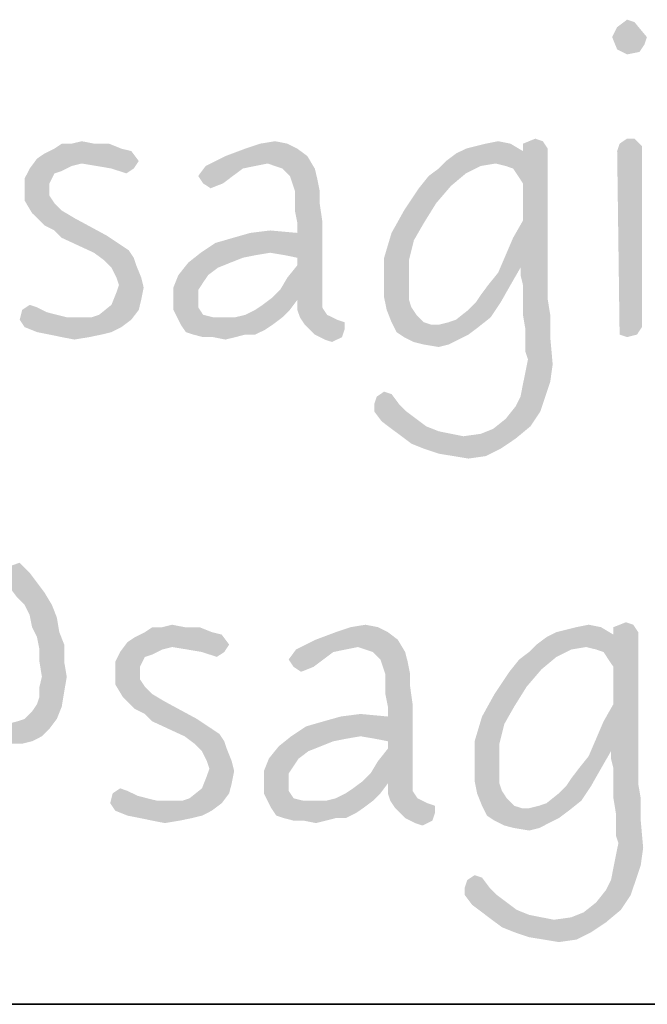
# Model space of a CAD drawing. Header units: inches. Extents: x -1.2 to 81.2, y -1.2 to 52.9.
# Tile 15 of 39: x 76.164 to 76.805, y 0 to 1.006. Entities that reach past the tile are written whole.
import ezdxf

# ---------------------------------------------------------------- set-up
doc = ezdxf.new("R2010")
doc.units = ezdxf.units.IN
doc.header["$LTSCALE"] = 4.4
doc.header["$MEASUREMENT"] = 0
doc.layers.get('0').update_dxf_attribs({"linetype": 'CONTINUOUS'})

msp = doc.modelspace()

# ---------------------------------------------------------------- linework, layer by layer
at = {"color": 7, "linetype": 'CONTINUOUS'}
msp.add_line((0, 0), (80, 0), dxfattribs=at)
at = {"color": 2, "linetype": 'CONTINUOUS'}
msp.add_line((80, 0), (66.4706, 0), dxfattribs=at)
for points in [[(76.792, 1.0037), (76.7743, 0.9986), (76.7844, 1.0062)], [(76.7692, 0.9884), (76.7743, 0.9986), (76.792, 1.0037)], [(76.7692, 0.9884), (76.792, 1.0037), (76.8047, 0.9884)], [(76.8047, 0.9884), (76.7743, 0.9758), (76.7692, 0.9884)], [(76.8047, 0.9884), (76.8022, 0.9808), (76.7743, 0.9758)], [(76.7743, 0.9758), (76.8022, 0.9808), (76.7971, 0.9732)], [(76.7971, 0.9732), (76.7844, 0.9707), (76.7743, 0.9758)], [(76.2396, 0.8795), (76.2549, 0.8795), (76.1991, 0.8744)], [(76.2168, 0.8795), (76.2396, 0.8795), (76.1991, 0.8744)], [(76.2168, 0.8795), (76.1991, 0.8744), (76.2067, 0.8795)], [(76.1991, 0.8744), (76.2549, 0.8795), (76.2675, 0.8744)], [(76.2168, 0.8795), (76.227, 0.882), (76.2396, 0.8795)], [(76.4373, 0.8795), (76.3942, 0.8744), (76.4094, 0.8795)], [(76.3942, 0.8744), (76.4373, 0.8795), (76.4474, 0.8744)], [(76.4094, 0.8795), (76.4246, 0.882), (76.4373, 0.8795)], [(76.6197, 0.8744), (76.6299, 0.877), (76.6653, 0.8795)], [(76.6197, 0.8744), (76.6653, 0.8795), (76.678, 0.8719)], [(76.6653, 0.8795), (76.6299, 0.877), (76.64, 0.8795)], [(76.64, 0.8795), (76.6527, 0.882), (76.6653, 0.8795)], [(76.6983, 0.882), (76.678, 0.8795), (76.6907, 0.8846)], [(76.678, 0.8795), (76.6983, 0.882), (76.7034, 0.8744)], [(76.7034, 0.8744), (76.678, 0.8719), (76.678, 0.8795)], [(76.7996, 0.877), (76.7743, 0.8719), (76.7768, 0.8795)], [(76.7743, 0.8719), (76.7996, 0.877), (76.7996, 0.692)], [(76.792, 0.8846), (76.7768, 0.8795), (76.7844, 0.8846)], [(76.7768, 0.8795), (76.792, 0.8846), (76.7996, 0.877)], [(76.1814, 0.8643), (76.189, 0.8694), (76.2777, 0.8719)], [(76.1814, 0.8643), (76.2777, 0.8719), (76.2853, 0.8618)], [(76.2675, 0.8744), (76.2777, 0.8719), (76.189, 0.8694)], [(76.2675, 0.8744), (76.189, 0.8694), (76.1991, 0.8744)], [(76.4576, 0.8668), (76.417, 0.8592), (76.3537, 0.8567)], [(76.4576, 0.8668), (76.3537, 0.8567), (76.3739, 0.8668)], [(76.4474, 0.8744), (76.3739, 0.8668), (76.3942, 0.8744)], [(76.3739, 0.8668), (76.4474, 0.8744), (76.4576, 0.8668)], [(76.4322, 0.8541), (76.417, 0.8592), (76.4576, 0.8668)], [(76.4322, 0.8541), (76.4576, 0.8668), (76.4652, 0.8541)], [(76.5995, 0.8618), (76.678, 0.8719), (76.7034, 0.8744)], [(76.6501, 0.8592), (76.5995, 0.8618), (76.7034, 0.8744)], [(76.5995, 0.8618), (76.6096, 0.8694), (76.678, 0.8719)], [(76.678, 0.8719), (76.6096, 0.8694), (76.6197, 0.8744)], [(76.6603, 0.8567), (76.6501, 0.8592), (76.7034, 0.8744)], [(76.6679, 0.8541), (76.6603, 0.8567), (76.7034, 0.8744)], [(76.673, 0.8465), (76.6679, 0.8541), (76.7034, 0.8744)], [(76.678, 0.8389), (76.673, 0.8465), (76.7034, 0.8744)], [(76.678, 0.8009), (76.678, 0.8389), (76.7034, 0.8744)], [(76.678, 0.8009), (76.7034, 0.8744), (76.7034, 0.7705)], [(76.7996, 0.692), (76.7768, 0.6844), (76.7743, 0.8719)], [(76.227, 0.8592), (76.1738, 0.8541), (76.1814, 0.8643)], [(76.227, 0.8592), (76.2168, 0.8567), (76.1738, 0.8541)], [(76.1738, 0.8541), (76.2168, 0.8567), (76.2067, 0.8516)], [(76.1814, 0.8643), (76.2853, 0.8618), (76.227, 0.8592)], [(76.2422, 0.8567), (76.227, 0.8592), (76.2853, 0.8618)], [(76.2574, 0.8541), (76.2422, 0.8567), (76.2853, 0.8618)], [(76.2574, 0.8541), (76.2853, 0.8618), (76.2802, 0.8541)], [(76.4044, 0.8567), (76.3917, 0.8541), (76.3461, 0.8465)], [(76.4044, 0.8567), (76.3461, 0.8465), (76.3537, 0.8567)], [(76.3537, 0.8567), (76.417, 0.8592), (76.4044, 0.8567)], [(76.6501, 0.8592), (76.5919, 0.8541), (76.5995, 0.8618)], [(76.6501, 0.8592), (76.6349, 0.8567), (76.5919, 0.8541)], [(76.5919, 0.8541), (76.6349, 0.8567), (76.6197, 0.8491)], [(76.2067, 0.8516), (76.1687, 0.844), (76.1738, 0.8541)], [(76.2067, 0.8516), (76.1991, 0.8491), (76.1687, 0.844)], [(76.1687, 0.844), (76.1991, 0.8491), (76.194, 0.8389)], [(76.2802, 0.8541), (76.265, 0.8516), (76.2574, 0.8541)], [(76.265, 0.8516), (76.2802, 0.8541), (76.2726, 0.8491)], [(76.3461, 0.8465), (76.3917, 0.8541), (76.3815, 0.8465)], [(76.3815, 0.8465), (76.3511, 0.8389), (76.3461, 0.8465)], [(76.3511, 0.8389), (76.3815, 0.8465), (76.3714, 0.8389)], [(76.4652, 0.8541), (76.4398, 0.8465), (76.4322, 0.8541)], [(76.4398, 0.8465), (76.4652, 0.8541), (76.4677, 0.844)], [(76.4677, 0.844), (76.4424, 0.8389), (76.4398, 0.8465)], [(76.6045, 0.8364), (76.5716, 0.8339), (76.5817, 0.8465)], [(76.6197, 0.8491), (76.5817, 0.8465), (76.5919, 0.8541)], [(76.5817, 0.8465), (76.6197, 0.8491), (76.6045, 0.8364)], [(76.194, 0.8389), (76.1687, 0.8339), (76.1687, 0.844)], [(76.1687, 0.8339), (76.194, 0.8389), (76.194, 0.8263)], [(76.3714, 0.8389), (76.3587, 0.8339), (76.3511, 0.8389)], [(76.4449, 0.8313), (76.4424, 0.8389), (76.4677, 0.844)], [(76.4449, 0.8313), (76.4677, 0.844), (76.4702, 0.8313)], [(76.5716, 0.8339), (76.6045, 0.8364), (76.5893, 0.8187)], [(76.194, 0.8263), (76.1687, 0.8212), (76.1687, 0.8339)], [(76.1687, 0.8212), (76.194, 0.8263), (76.1991, 0.8187)], [(76.4702, 0.8313), (76.4449, 0.8212), (76.4449, 0.8313)], [(76.4449, 0.8212), (76.4702, 0.8313), (76.4702, 0.8187)], [(76.5893, 0.8187), (76.5564, 0.8111), (76.5716, 0.8339)], [(76.1991, 0.8187), (76.1763, 0.8085), (76.1687, 0.8212)], [(76.1991, 0.8187), (76.2067, 0.8111), (76.1763, 0.8085)], [(76.4702, 0.8187), (76.4449, 0.8111), (76.4449, 0.8212)], [(76.4449, 0.8111), (76.4702, 0.8187), (76.4728, 0.8009)], [(76.5564, 0.8111), (76.5893, 0.8187), (76.5767, 0.7984)], [(76.1763, 0.8085), (76.2067, 0.8111), (76.2194, 0.8035)], [(76.2194, 0.8035), (76.189, 0.7959), (76.1763, 0.8085)], [(76.4728, 0.8009), (76.4474, 0.7984), (76.4449, 0.8111)], [(76.5767, 0.7984), (76.5437, 0.7883), (76.5564, 0.8111)], [(76.1991, 0.7908), (76.189, 0.7959), (76.2194, 0.8035)], [(76.1991, 0.7908), (76.2194, 0.8035), (76.2523, 0.7857)], [(76.4196, 0.768), (76.4474, 0.7883), (76.4728, 0.8009)], [(76.4348, 0.7655), (76.4196, 0.768), (76.4728, 0.8009)], [(76.4474, 0.7629), (76.4348, 0.7655), (76.4728, 0.8009)], [(76.4474, 0.7883), (76.4474, 0.7984), (76.4728, 0.8009)], [(76.4474, 0.7553), (76.4474, 0.7629), (76.4728, 0.8009)], [(76.4474, 0.7553), (76.4728, 0.8009), (76.4728, 0.7224)], [(76.5437, 0.7883), (76.5767, 0.7984), (76.5665, 0.7807)], [(76.7034, 0.7705), (76.6679, 0.7832), (76.678, 0.8009)], [(76.2523, 0.7857), (76.2067, 0.7832), (76.1991, 0.7908)], [(76.2067, 0.7832), (76.2523, 0.7857), (76.2599, 0.7807)], [(76.3486, 0.768), (76.3638, 0.7781), (76.4474, 0.7883)], [(76.4196, 0.768), (76.3486, 0.768), (76.4474, 0.7883)], [(76.3638, 0.7781), (76.3815, 0.7832), (76.4474, 0.7883)], [(76.4474, 0.7883), (76.3815, 0.7832), (76.3993, 0.7883)], [(76.3993, 0.7883), (76.4196, 0.7908), (76.4474, 0.7883)], [(76.5665, 0.7807), (76.5361, 0.7629), (76.5437, 0.7883)], [(76.2599, 0.7807), (76.2396, 0.768), (76.2067, 0.7832)], [(76.2599, 0.7807), (76.2675, 0.7756), (76.2396, 0.768)], [(76.2675, 0.7756), (76.2751, 0.7705), (76.2396, 0.768)], [(76.5361, 0.7629), (76.5665, 0.7807), (76.5615, 0.7604)], [(76.7034, 0.7705), (76.6603, 0.7655), (76.6679, 0.7832)], [(76.2396, 0.768), (76.2751, 0.7705), (76.2802, 0.7629)], [(76.2802, 0.7629), (76.2498, 0.7604), (76.2396, 0.768)], [(76.4196, 0.768), (76.4044, 0.7655), (76.3359, 0.7579)], [(76.4196, 0.768), (76.3359, 0.7579), (76.3486, 0.768)], [(76.4044, 0.7655), (76.3917, 0.7629), (76.3359, 0.7579)], [(76.6755, 0.7528), (76.6527, 0.7477), (76.6603, 0.7655)], [(76.6755, 0.7528), (76.6603, 0.7655), (76.7034, 0.7705)], [(76.6755, 0.7528), (76.7034, 0.7705), (76.7034, 0.7528)], [(76.2498, 0.7604), (76.2802, 0.7629), (76.2827, 0.7553)], [(76.2827, 0.7553), (76.2574, 0.7528), (76.2498, 0.7604)], [(76.2625, 0.7427), (76.2574, 0.7528), (76.2827, 0.7553)], [(76.2625, 0.7427), (76.2827, 0.7553), (76.2878, 0.7427)], [(76.379, 0.7579), (76.3663, 0.7528), (76.3258, 0.7452)], [(76.379, 0.7579), (76.3258, 0.7452), (76.3359, 0.7579)], [(76.3359, 0.7579), (76.3917, 0.7629), (76.379, 0.7579)], [(76.4297, 0.73), (76.4373, 0.7427), (76.4474, 0.7553)], [(76.4728, 0.7224), (76.4297, 0.73), (76.4474, 0.7553)], [(76.5615, 0.7604), (76.5361, 0.7376), (76.5361, 0.7629)], [(76.5615, 0.7604), (76.5615, 0.7401), (76.5361, 0.7376)], [(76.3562, 0.7452), (76.3511, 0.7376), (76.3207, 0.7325)], [(76.3562, 0.7452), (76.3207, 0.7325), (76.3258, 0.7452)], [(76.3258, 0.7452), (76.3663, 0.7528), (76.3562, 0.7452)], [(76.6425, 0.7351), (76.6527, 0.7477), (76.6755, 0.7528)], [(76.6425, 0.7351), (76.6755, 0.7528), (76.6653, 0.7351)], [(76.7034, 0.7528), (76.6755, 0.7452), (76.6755, 0.7528)], [(76.678, 0.7351), (76.6755, 0.7452), (76.7034, 0.7528)], [(76.678, 0.7351), (76.7034, 0.7528), (76.7034, 0.7351)], [(76.2878, 0.7427), (76.265, 0.7351), (76.2625, 0.7427)], [(76.2903, 0.7325), (76.2625, 0.7275), (76.265, 0.7351)], [(76.265, 0.7351), (76.2878, 0.7427), (76.2903, 0.7325)], [(76.3207, 0.7325), (76.3511, 0.7376), (76.3461, 0.73)], [(76.5361, 0.7376), (76.5615, 0.7401), (76.5615, 0.73)], [(76.5615, 0.73), (76.5361, 0.7224), (76.5361, 0.7376)], [(76.6299, 0.7173), (76.6349, 0.7249), (76.6653, 0.7351)], [(76.6299, 0.7173), (76.6653, 0.7351), (76.6552, 0.7173)], [(76.6653, 0.7351), (76.6349, 0.7249), (76.6425, 0.7351)], [(76.7034, 0.7351), (76.678, 0.7224), (76.678, 0.7351)], [(76.678, 0.7224), (76.7034, 0.7351), (76.7034, 0.7199)], [(76.2878, 0.7199), (76.2574, 0.7148), (76.2625, 0.7275)], [(76.2625, 0.7275), (76.2903, 0.7325), (76.2878, 0.7199)], [(76.3461, 0.73), (76.3207, 0.7173), (76.3207, 0.7325)], [(76.3461, 0.73), (76.3461, 0.7199), (76.3207, 0.7173)], [(76.4728, 0.7224), (76.4221, 0.7224), (76.4297, 0.73)], [(76.5361, 0.7224), (76.5615, 0.73), (76.5615, 0.7199)], [(76.1814, 0.7122), (76.1662, 0.7097), (76.1738, 0.7148)], [(76.2853, 0.7097), (76.2447, 0.7046), (76.2574, 0.7148)], [(76.2574, 0.7148), (76.2878, 0.7199), (76.2853, 0.7097)], [(76.3207, 0.7173), (76.3461, 0.7199), (76.3461, 0.7122)], [(76.3461, 0.7122), (76.3207, 0.7097), (76.3207, 0.7173)], [(76.4044, 0.7097), (76.412, 0.7148), (76.4474, 0.7199)], [(76.4044, 0.7097), (76.4474, 0.7199), (76.4398, 0.7097)], [(76.4474, 0.7199), (76.412, 0.7148), (76.4221, 0.7224)], [(76.4221, 0.7224), (76.4728, 0.7224), (76.4474, 0.7199)], [(76.4474, 0.7199), (76.4728, 0.7224), (76.4728, 0.7122)], [(76.4728, 0.7122), (76.4474, 0.7097), (76.4474, 0.7199)], [(76.5615, 0.7199), (76.5387, 0.7097), (76.5361, 0.7224)], [(76.5615, 0.7199), (76.564, 0.7122), (76.5387, 0.7097)], [(76.6552, 0.7173), (76.6223, 0.7097), (76.6299, 0.7173)], [(76.6223, 0.7097), (76.6552, 0.7173), (76.6451, 0.7021)], [(76.7034, 0.7199), (76.678, 0.7046), (76.678, 0.7224)], [(76.678, 0.7046), (76.7034, 0.7199), (76.7059, 0.7046)], [(76.1915, 0.7072), (76.1636, 0.6996), (76.1662, 0.7097)], [(76.1915, 0.7072), (76.2016, 0.7046), (76.1636, 0.6996)], [(76.2016, 0.7046), (76.2118, 0.7021), (76.1636, 0.6996)], [(76.1662, 0.7097), (76.1814, 0.7122), (76.1915, 0.7072)], [(76.2371, 0.7021), (76.2447, 0.7046), (76.2853, 0.7097)], [(76.2371, 0.7021), (76.2853, 0.7097), (76.2777, 0.6996)], [(76.3207, 0.7097), (76.3461, 0.7122), (76.3511, 0.7046)], [(76.3511, 0.7046), (76.3283, 0.6945), (76.3207, 0.7097)], [(76.3511, 0.7046), (76.3613, 0.7021), (76.3283, 0.6945)], [(76.3841, 0.7021), (76.3942, 0.7046), (76.4398, 0.7097)], [(76.3841, 0.7021), (76.4398, 0.7097), (76.4322, 0.7021)], [(76.4398, 0.7097), (76.3942, 0.7046), (76.4044, 0.7097)], [(76.4474, 0.7097), (76.4728, 0.7122), (76.4778, 0.7046)], [(76.4778, 0.7046), (76.45, 0.7021), (76.4474, 0.7097)], [(76.45, 0.7021), (76.4778, 0.7046), (76.488, 0.6996)], [(76.5387, 0.7097), (76.564, 0.7122), (76.5691, 0.7046)], [(76.5691, 0.7046), (76.5437, 0.697), (76.5387, 0.7097)], [(76.5437, 0.697), (76.5691, 0.7046), (76.5767, 0.697)], [(76.6451, 0.7021), (76.6096, 0.6996), (76.6223, 0.7097)], [(76.7059, 0.7046), (76.6806, 0.6894), (76.678, 0.7046)], [(76.6806, 0.6894), (76.7059, 0.7046), (76.7059, 0.6818)], [(76.2295, 0.7021), (76.2371, 0.7021), (76.1636, 0.6996)], [(76.2194, 0.7021), (76.2295, 0.7021), (76.1636, 0.6996)], [(76.2118, 0.7021), (76.2194, 0.7021), (76.1636, 0.6996)], [(76.2777, 0.6996), (76.1636, 0.6996), (76.2371, 0.7021)], [(76.2777, 0.6996), (76.1687, 0.692), (76.1636, 0.6996)], [(76.1687, 0.692), (76.2777, 0.6996), (76.2675, 0.692)], [(76.3841, 0.7021), (76.4322, 0.7021), (76.3283, 0.6945)], [(76.3739, 0.7021), (76.3841, 0.7021), (76.3283, 0.6945)], [(76.3613, 0.7021), (76.3739, 0.7021), (76.3283, 0.6945)], [(76.3283, 0.6945), (76.4322, 0.7021), (76.4221, 0.6945)], [(76.4221, 0.6945), (76.3334, 0.6869), (76.3283, 0.6945)], [(76.4221, 0.6945), (76.4145, 0.6894), (76.3334, 0.6869)], [(76.488, 0.6996), (76.455, 0.6945), (76.45, 0.7021)], [(76.488, 0.6996), (76.4956, 0.697), (76.455, 0.6945)], [(76.455, 0.6945), (76.4956, 0.697), (76.4956, 0.6894)], [(76.4956, 0.6894), (76.4652, 0.6844), (76.455, 0.6945)], [(76.5767, 0.697), (76.5488, 0.6869), (76.5437, 0.697)], [(76.5767, 0.697), (76.5843, 0.6945), (76.5488, 0.6869)], [(76.5919, 0.6945), (76.6324, 0.692), (76.5488, 0.6869)], [(76.5843, 0.6945), (76.5919, 0.6945), (76.5488, 0.6869)], [(76.5919, 0.6945), (76.602, 0.697), (76.6451, 0.7021)], [(76.5919, 0.6945), (76.6451, 0.7021), (76.6324, 0.692)], [(76.602, 0.697), (76.6096, 0.6996), (76.6451, 0.7021)], [(76.2675, 0.692), (76.1814, 0.6869), (76.1687, 0.692)], [(76.1814, 0.6869), (76.2675, 0.692), (76.2574, 0.6869)], [(76.2574, 0.6869), (76.194, 0.6844), (76.1814, 0.6869)], [(76.194, 0.6844), (76.2574, 0.6869), (76.2472, 0.6844)], [(76.2472, 0.6844), (76.2067, 0.6818), (76.194, 0.6844)], [(76.2067, 0.6818), (76.2472, 0.6844), (76.2346, 0.6818)], [(76.341, 0.6844), (76.3334, 0.6869), (76.4145, 0.6894)], [(76.3942, 0.6844), (76.341, 0.6844), (76.4145, 0.6894)], [(76.3942, 0.6844), (76.3511, 0.6818), (76.341, 0.6844)], [(76.3613, 0.6818), (76.3511, 0.6818), (76.3942, 0.6844)], [(76.3613, 0.6818), (76.3942, 0.6844), (76.3841, 0.6818)], [(76.3942, 0.6844), (76.4145, 0.6894), (76.4044, 0.6844)], [(76.4652, 0.6844), (76.4956, 0.6894), (76.493, 0.6818)], [(76.493, 0.6818), (76.4753, 0.6793), (76.4652, 0.6844)], [(76.5488, 0.6869), (76.6324, 0.692), (76.6223, 0.6844)], [(76.6223, 0.6844), (76.5564, 0.6818), (76.5488, 0.6869)], [(76.5564, 0.6818), (76.6223, 0.6844), (76.6121, 0.6793)], [(76.7059, 0.6818), (76.6806, 0.6768), (76.6806, 0.6894)], [(76.7768, 0.6844), (76.7996, 0.692), (76.7946, 0.6844)], [(76.7946, 0.6844), (76.7844, 0.6818), (76.7768, 0.6844)], [(76.2346, 0.6818), (76.2194, 0.6793), (76.2067, 0.6818)], [(76.3841, 0.6818), (76.3739, 0.6793), (76.3613, 0.6818)], [(76.4753, 0.6793), (76.493, 0.6818), (76.4829, 0.6768)], [(76.6121, 0.6793), (76.5665, 0.6768), (76.5564, 0.6818)], [(76.5767, 0.6742), (76.5665, 0.6768), (76.6121, 0.6793)], [(76.5767, 0.6742), (76.6121, 0.6793), (76.602, 0.6742)], [(76.602, 0.6742), (76.5919, 0.6717), (76.5767, 0.6742)], [(76.6806, 0.6666), (76.6806, 0.6768), (76.7059, 0.6818)], [(76.6831, 0.659), (76.6806, 0.6666), (76.7059, 0.6818)], [(76.6831, 0.659), (76.7059, 0.6818), (76.7084, 0.654)], [(76.7084, 0.654), (76.6806, 0.6464), (76.6831, 0.659)], [(76.7059, 0.6362), (76.678, 0.6337), (76.6806, 0.6464)], [(76.6806, 0.6464), (76.7084, 0.654), (76.7059, 0.6362)], [(76.6755, 0.621), (76.678, 0.6337), (76.7059, 0.6362)], [(76.6755, 0.621), (76.7059, 0.6362), (76.7008, 0.621)], [(76.5437, 0.6236), (76.5285, 0.621), (76.5361, 0.6261)], [(76.526, 0.6134), (76.5285, 0.621), (76.5437, 0.6236)], [(76.526, 0.6134), (76.5437, 0.6236), (76.5513, 0.6134)], [(76.7008, 0.621), (76.6704, 0.6109), (76.6755, 0.621)], [(76.6704, 0.6109), (76.7008, 0.621), (76.6958, 0.6058)], [(76.5513, 0.6134), (76.526, 0.6058), (76.526, 0.6134)], [(76.526, 0.6058), (76.5513, 0.6134), (76.5589, 0.6058)], [(76.5589, 0.6058), (76.5336, 0.5957), (76.526, 0.6058)], [(76.5589, 0.6058), (76.5691, 0.5982), (76.5336, 0.5957)], [(76.6958, 0.6058), (76.6603, 0.5982), (76.6704, 0.6109)], [(76.6603, 0.5982), (76.6958, 0.6058), (76.6856, 0.5906)], [(76.5336, 0.5957), (76.5691, 0.5982), (76.5792, 0.5906)], [(76.5792, 0.5906), (76.5437, 0.5881), (76.5336, 0.5957)], [(76.6856, 0.5906), (76.6476, 0.5881), (76.6603, 0.5982)], [(76.5437, 0.5881), (76.5792, 0.5906), (76.5919, 0.5856)], [(76.5919, 0.5856), (76.5539, 0.5805), (76.5437, 0.5881)], [(76.5919, 0.5856), (76.6045, 0.583), (76.5539, 0.5805)], [(76.6349, 0.583), (76.6476, 0.5881), (76.6856, 0.5906)], [(76.6349, 0.583), (76.6856, 0.5906), (76.6704, 0.578)], [(76.5539, 0.5805), (76.6045, 0.583), (76.6172, 0.5805)], [(76.6172, 0.5805), (76.564, 0.5729), (76.5539, 0.5805)], [(76.6172, 0.5805), (76.6704, 0.578), (76.564, 0.5729)], [(76.5767, 0.5678), (76.564, 0.5729), (76.6704, 0.578)], [(76.5767, 0.5678), (76.6704, 0.578), (76.6552, 0.5678)], [(76.6704, 0.578), (76.6172, 0.5805), (76.6349, 0.583)], [(76.6552, 0.5678), (76.5919, 0.5627), (76.5767, 0.5678)], [(76.6071, 0.5602), (76.5919, 0.5627), (76.6552, 0.5678)], [(76.6071, 0.5602), (76.6552, 0.5678), (76.64, 0.5602)], [(76.64, 0.5602), (76.6223, 0.5577), (76.6071, 0.5602)], [(76.1356, 0.4411), (76.1635, 0.4513), (76.1737, 0.4411)], [(76.1737, 0.4411), (76.1458, 0.4335), (76.1356, 0.4411)], [(76.1458, 0.4335), (76.1737, 0.4411), (76.1813, 0.431)], [(76.1813, 0.431), (76.1534, 0.4259), (76.1458, 0.4335)], [(76.1534, 0.4259), (76.1813, 0.431), (76.1889, 0.4208)], [(76.1889, 0.4208), (76.161, 0.4158), (76.1534, 0.4259)], [(76.1686, 0.4082), (76.161, 0.4158), (76.1889, 0.4208)], [(76.1686, 0.4082), (76.1889, 0.4208), (76.1965, 0.4082)], [(76.1965, 0.4082), (76.1737, 0.398), (76.1686, 0.4082)], [(76.1737, 0.398), (76.1965, 0.4082), (76.2015, 0.3955)], [(76.2015, 0.3955), (76.1762, 0.3854), (76.1737, 0.398)], [(76.1762, 0.3854), (76.2015, 0.3955), (76.2041, 0.3803)], [(76.2041, 0.3803), (76.1813, 0.3752), (76.1762, 0.3854)], [(76.3321, 0.3854), (76.3473, 0.3854), (76.2916, 0.3803)], [(76.3093, 0.3854), (76.3321, 0.3854), (76.2916, 0.3803)], [(76.3093, 0.3854), (76.2916, 0.3803), (76.2992, 0.3854)], [(76.2916, 0.3803), (76.3473, 0.3854), (76.36, 0.3803)], [(76.3093, 0.3854), (76.3195, 0.3879), (76.3321, 0.3854)], [(76.5298, 0.3854), (76.4867, 0.3803), (76.5019, 0.3854)], [(76.4867, 0.3803), (76.5298, 0.3854), (76.5399, 0.3803)], [(76.5019, 0.3854), (76.5171, 0.3879), (76.5298, 0.3854)], [(76.7122, 0.3803), (76.7223, 0.3828), (76.7578, 0.3854)], [(76.7122, 0.3803), (76.7578, 0.3854), (76.7705, 0.3778)], [(76.7578, 0.3854), (76.7223, 0.3828), (76.7325, 0.3854)], [(76.7325, 0.3854), (76.7452, 0.3879), (76.7578, 0.3854)], [(76.7908, 0.3879), (76.7705, 0.3854), (76.7832, 0.3904)], [(76.7705, 0.3854), (76.7908, 0.3879), (76.7958, 0.3803)], [(76.7958, 0.3803), (76.7705, 0.3778), (76.7705, 0.3854)], [(76.1813, 0.3752), (76.2041, 0.3803), (76.2091, 0.3676)], [(76.2091, 0.3676), (76.1838, 0.3626), (76.1813, 0.3752)], [(76.2738, 0.3702), (76.2814, 0.3752), (76.3701, 0.3778)], [(76.2738, 0.3702), (76.3701, 0.3778), (76.3777, 0.3676)], [(76.36, 0.3803), (76.3701, 0.3778), (76.2814, 0.3752)], [(76.36, 0.3803), (76.2814, 0.3752), (76.2916, 0.3803)], [(76.55, 0.3727), (76.5095, 0.3651), (76.4461, 0.3626)], [(76.55, 0.3727), (76.4461, 0.3626), (76.4664, 0.3727)], [(76.5399, 0.3803), (76.4664, 0.3727), (76.4867, 0.3803)], [(76.4664, 0.3727), (76.5399, 0.3803), (76.55, 0.3727)], [(76.5247, 0.36), (76.5095, 0.3651), (76.55, 0.3727)], [(76.5247, 0.36), (76.55, 0.3727), (76.5576, 0.36)], [(76.6919, 0.3676), (76.7705, 0.3778), (76.7958, 0.3803)], [(76.7426, 0.3651), (76.6919, 0.3676), (76.7958, 0.3803)], [(76.6919, 0.3676), (76.7021, 0.3752), (76.7705, 0.3778)], [(76.7705, 0.3778), (76.7021, 0.3752), (76.7122, 0.3803)], [(76.7528, 0.3626), (76.7426, 0.3651), (76.7958, 0.3803)], [(76.7604, 0.36), (76.7528, 0.3626), (76.7958, 0.3803)], [(76.7654, 0.3524), (76.7604, 0.36), (76.7958, 0.3803)], [(76.7705, 0.3448), (76.7654, 0.3524), (76.7958, 0.3803)], [(76.7705, 0.3068), (76.7705, 0.3448), (76.7958, 0.3803)], [(76.7705, 0.3068), (76.7958, 0.3803), (76.7958, 0.2764)], [(76.1838, 0.3499), (76.1838, 0.3626), (76.2091, 0.3676)], [(76.1838, 0.3499), (76.2091, 0.3676), (76.2091, 0.3499)], [(76.3195, 0.3651), (76.2662, 0.36), (76.2738, 0.3702)], [(76.3195, 0.3651), (76.3093, 0.3626), (76.2662, 0.36)], [(76.2662, 0.36), (76.3093, 0.3626), (76.2992, 0.3575)], [(76.2738, 0.3702), (76.3777, 0.3676), (76.3195, 0.3651)], [(76.3347, 0.3626), (76.3195, 0.3651), (76.3777, 0.3676)], [(76.3499, 0.36), (76.3347, 0.3626), (76.3777, 0.3676)], [(76.3499, 0.36), (76.3777, 0.3676), (76.3727, 0.36)], [(76.4968, 0.3626), (76.4842, 0.36), (76.4385, 0.3524)], [(76.4968, 0.3626), (76.4385, 0.3524), (76.4461, 0.3626)], [(76.4461, 0.3626), (76.5095, 0.3651), (76.4968, 0.3626)], [(76.7426, 0.3651), (76.6843, 0.36), (76.6919, 0.3676)], [(76.7426, 0.3651), (76.7274, 0.3626), (76.6843, 0.36)], [(76.6843, 0.36), (76.7274, 0.3626), (76.7122, 0.355)], [(76.2992, 0.3575), (76.2612, 0.3499), (76.2662, 0.36)], [(76.2992, 0.3575), (76.2916, 0.355), (76.2612, 0.3499)], [(76.2612, 0.3499), (76.2916, 0.355), (76.2865, 0.3448)], [(76.3727, 0.36), (76.3575, 0.3575), (76.3499, 0.36)], [(76.3575, 0.3575), (76.3727, 0.36), (76.3651, 0.355)], [(76.4385, 0.3524), (76.4842, 0.36), (76.474, 0.3524)], [(76.474, 0.3524), (76.4436, 0.3448), (76.4385, 0.3524)], [(76.4436, 0.3448), (76.474, 0.3524), (76.4639, 0.3448)], [(76.5576, 0.36), (76.5323, 0.3524), (76.5247, 0.36)], [(76.5323, 0.3524), (76.5576, 0.36), (76.5602, 0.3499)], [(76.5602, 0.3499), (76.5348, 0.3448), (76.5323, 0.3524)], [(76.697, 0.3423), (76.6641, 0.3398), (76.6742, 0.3524)], [(76.7122, 0.355), (76.6742, 0.3524), (76.6843, 0.36)], [(76.6742, 0.3524), (76.7122, 0.355), (76.697, 0.3423)], [(76.2091, 0.3499), (76.1863, 0.3347), (76.1838, 0.3499)], [(76.1863, 0.3347), (76.2091, 0.3499), (76.2117, 0.3347)], [(76.2865, 0.3448), (76.2612, 0.3398), (76.2612, 0.3499)], [(76.2612, 0.3398), (76.2865, 0.3448), (76.2865, 0.3322)], [(76.4639, 0.3448), (76.4512, 0.3398), (76.4436, 0.3448)], [(76.5374, 0.3372), (76.5348, 0.3448), (76.5602, 0.3499)], [(76.5374, 0.3372), (76.5602, 0.3499), (76.5627, 0.3372)], [(76.6641, 0.3398), (76.697, 0.3423), (76.6818, 0.3246)], [(76.2117, 0.3347), (76.1838, 0.3246), (76.1863, 0.3347)], [(76.1838, 0.3246), (76.2117, 0.3347), (76.2091, 0.3195)], [(76.2865, 0.3322), (76.2612, 0.3271), (76.2612, 0.3398)], [(76.2612, 0.3271), (76.2865, 0.3322), (76.2916, 0.3246)], [(76.5627, 0.3372), (76.5374, 0.3271), (76.5374, 0.3372)], [(76.5374, 0.3271), (76.5627, 0.3372), (76.5627, 0.3246)], [(76.6818, 0.3246), (76.6489, 0.317), (76.6641, 0.3398)], [(76.2091, 0.3195), (76.1838, 0.3144), (76.1838, 0.3246)], [(76.2916, 0.3246), (76.2688, 0.3144), (76.2612, 0.3271)], [(76.2916, 0.3246), (76.2992, 0.317), (76.2688, 0.3144)], [(76.5627, 0.3246), (76.5374, 0.317), (76.5374, 0.3271)], [(76.5374, 0.317), (76.5627, 0.3246), (76.5652, 0.3068)], [(76.6489, 0.317), (76.6818, 0.3246), (76.6691, 0.3043)], [(76.1813, 0.3068), (76.1838, 0.3144), (76.2091, 0.3195)], [(76.1813, 0.3068), (76.2091, 0.3195), (76.2066, 0.3043)], [(76.2688, 0.3144), (76.2992, 0.317), (76.3119, 0.3094)], [(76.3119, 0.3094), (76.2814, 0.3018), (76.2688, 0.3144)], [(76.5652, 0.3068), (76.5399, 0.3043), (76.5374, 0.317)], [(76.6691, 0.3043), (76.6362, 0.2941), (76.6489, 0.317)], [(76.1686, 0.2916), (76.1762, 0.2992), (76.2066, 0.3043)], [(76.1686, 0.2916), (76.2066, 0.3043), (76.2015, 0.2916)], [(76.2066, 0.3043), (76.1762, 0.2992), (76.1813, 0.3068)], [(76.2916, 0.2967), (76.2814, 0.3018), (76.3119, 0.3094)], [(76.2916, 0.2967), (76.3119, 0.3094), (76.3448, 0.2916)], [(76.512, 0.2739), (76.5399, 0.2941), (76.5652, 0.3068)], [(76.5272, 0.2713), (76.512, 0.2739), (76.5652, 0.3068)], [(76.5399, 0.2688), (76.5272, 0.2713), (76.5652, 0.3068)], [(76.5399, 0.2941), (76.5399, 0.3043), (76.5652, 0.3068)], [(76.5399, 0.2612), (76.5399, 0.2688), (76.5652, 0.3068)], [(76.5399, 0.2612), (76.5652, 0.3068), (76.5652, 0.2283)], [(76.6362, 0.2941), (76.6691, 0.3043), (76.659, 0.2865)], [(76.7958, 0.2764), (76.7604, 0.2891), (76.7705, 0.3068)], [(76.3448, 0.2916), (76.2992, 0.2891), (76.2916, 0.2967)], [(76.4411, 0.2739), (76.4563, 0.284), (76.5399, 0.2941)], [(76.512, 0.2739), (76.4411, 0.2739), (76.5399, 0.2941)], [(76.4563, 0.284), (76.474, 0.2891), (76.5399, 0.2941)], [(76.5399, 0.2941), (76.474, 0.2891), (76.4918, 0.2941)], [(76.4918, 0.2941), (76.512, 0.2967), (76.5399, 0.2941)], [(76.659, 0.2865), (76.6286, 0.2688), (76.6362, 0.2941)], [(76.161, 0.2891), (76.1939, 0.2815), (76.123, 0.2789)], [(76.2015, 0.2916), (76.161, 0.2891), (76.1686, 0.2916)], [(76.161, 0.2891), (76.2015, 0.2916), (76.1939, 0.2815)], [(76.2992, 0.2891), (76.3448, 0.2916), (76.3524, 0.2865)], [(76.3524, 0.2865), (76.3321, 0.2739), (76.2992, 0.2891)], [(76.3524, 0.2865), (76.36, 0.2815), (76.3321, 0.2739)], [(76.6286, 0.2688), (76.659, 0.2865), (76.6539, 0.2663)], [(76.7958, 0.2764), (76.7528, 0.2713), (76.7604, 0.2891)], [(76.123, 0.2789), (76.1939, 0.2815), (76.1863, 0.2739)], [(76.1863, 0.2739), (76.128, 0.2713), (76.123, 0.2789)], [(76.1356, 0.2688), (76.128, 0.2713), (76.1863, 0.2739)], [(76.1356, 0.2688), (76.1863, 0.2739), (76.1762, 0.2688)], [(76.36, 0.2815), (76.3676, 0.2764), (76.3321, 0.2739)], [(76.3321, 0.2739), (76.3676, 0.2764), (76.3727, 0.2688)], [(76.3727, 0.2688), (76.3423, 0.2663), (76.3321, 0.2739)], [(76.512, 0.2739), (76.4968, 0.2713), (76.4284, 0.2637)], [(76.512, 0.2739), (76.4284, 0.2637), (76.4411, 0.2739)], [(76.768, 0.2587), (76.7528, 0.2713), (76.7958, 0.2764)], [(76.768, 0.2587), (76.7958, 0.2764), (76.7958, 0.2587)], [(76.1762, 0.2688), (76.1433, 0.2663), (76.1356, 0.2688)], [(76.1534, 0.2663), (76.1433, 0.2663), (76.1762, 0.2688)], [(76.1534, 0.2663), (76.1762, 0.2688), (76.1661, 0.2663)], [(76.3423, 0.2663), (76.3727, 0.2688), (76.3752, 0.2612)], [(76.3752, 0.2612), (76.3499, 0.2587), (76.3423, 0.2663)], [(76.4715, 0.2637), (76.4588, 0.2587), (76.4183, 0.2511)], [(76.4715, 0.2637), (76.4183, 0.2511), (76.4284, 0.2637)], [(76.4968, 0.2713), (76.4842, 0.2688), (76.4284, 0.2637)], [(76.4284, 0.2637), (76.4842, 0.2688), (76.4715, 0.2637)], [(76.6539, 0.2663), (76.6286, 0.2435), (76.6286, 0.2688)], [(76.6539, 0.2663), (76.6539, 0.246), (76.6286, 0.2435)], [(76.768, 0.2587), (76.7452, 0.2536), (76.7528, 0.2713)], [(76.3549, 0.2485), (76.3499, 0.2587), (76.3752, 0.2612)], [(76.3549, 0.2485), (76.3752, 0.2612), (76.3803, 0.2485)], [(76.4183, 0.2511), (76.4588, 0.2587), (76.4487, 0.2511)], [(76.5222, 0.2359), (76.5298, 0.2485), (76.5399, 0.2612)], [(76.5652, 0.2283), (76.5222, 0.2359), (76.5399, 0.2612)], [(76.735, 0.2409), (76.7452, 0.2536), (76.768, 0.2587)], [(76.735, 0.2409), (76.768, 0.2587), (76.7578, 0.2409)], [(76.7958, 0.2587), (76.768, 0.2511), (76.768, 0.2587)], [(76.7705, 0.2409), (76.768, 0.2511), (76.7958, 0.2587)], [(76.7705, 0.2409), (76.7958, 0.2587), (76.7958, 0.2409)], [(76.3803, 0.2485), (76.3575, 0.2409), (76.3549, 0.2485)], [(76.3575, 0.2409), (76.3803, 0.2485), (76.3828, 0.2384)], [(76.4487, 0.2511), (76.4436, 0.2435), (76.4132, 0.2384)], [(76.4487, 0.2511), (76.4132, 0.2384), (76.4183, 0.2511)], [(76.4132, 0.2384), (76.4436, 0.2435), (76.4385, 0.2359)], [(76.6286, 0.2435), (76.6539, 0.246), (76.6539, 0.2359)], [(76.6539, 0.2359), (76.6286, 0.2283), (76.6286, 0.2435)], [(76.3803, 0.2257), (76.3499, 0.2207), (76.3549, 0.2333)], [(76.3828, 0.2384), (76.3549, 0.2333), (76.3575, 0.2409)], [(76.3549, 0.2333), (76.3828, 0.2384), (76.3803, 0.2257)], [(76.4385, 0.2359), (76.4132, 0.2232), (76.4132, 0.2384)], [(76.4385, 0.2359), (76.4385, 0.2257), (76.4132, 0.2232)], [(76.5652, 0.2283), (76.5146, 0.2283), (76.5222, 0.2359)], [(76.6286, 0.2283), (76.6539, 0.2359), (76.6539, 0.2257)], [(76.7223, 0.2232), (76.7274, 0.2308), (76.7578, 0.2409)], [(76.7223, 0.2232), (76.7578, 0.2409), (76.7477, 0.2232)], [(76.7578, 0.2409), (76.7274, 0.2308), (76.735, 0.2409)], [(76.7958, 0.2409), (76.7705, 0.2283), (76.7705, 0.2409)], [(76.7705, 0.2283), (76.7958, 0.2409), (76.7958, 0.2257)], [(76.3499, 0.2207), (76.3803, 0.2257), (76.3777, 0.2156)], [(76.4132, 0.2232), (76.4385, 0.2257), (76.4385, 0.2181)], [(76.4385, 0.2181), (76.4132, 0.2156), (76.4132, 0.2232)], [(76.4968, 0.2156), (76.5044, 0.2207), (76.5399, 0.2257)], [(76.4968, 0.2156), (76.5399, 0.2257), (76.5323, 0.2156)], [(76.5399, 0.2257), (76.5044, 0.2207), (76.5146, 0.2283)], [(76.5146, 0.2283), (76.5652, 0.2283), (76.5399, 0.2257)], [(76.5399, 0.2257), (76.5652, 0.2283), (76.5652, 0.2181)], [(76.5652, 0.2181), (76.5399, 0.2156), (76.5399, 0.2257)], [(76.6539, 0.2257), (76.6311, 0.2156), (76.6286, 0.2283)], [(76.6539, 0.2257), (76.6565, 0.2181), (76.6311, 0.2156)], [(76.7477, 0.2232), (76.7147, 0.2156), (76.7223, 0.2232)], [(76.7147, 0.2156), (76.7477, 0.2232), (76.7376, 0.208)], [(76.7958, 0.2257), (76.7705, 0.2105), (76.7705, 0.2283)], [(76.7705, 0.2105), (76.7958, 0.2257), (76.7984, 0.2105)], [(76.284, 0.2131), (76.2561, 0.2055), (76.2586, 0.2156)], [(76.284, 0.2131), (76.2941, 0.2105), (76.2561, 0.2055)], [(76.2738, 0.2181), (76.2586, 0.2156), (76.2662, 0.2207)], [(76.2586, 0.2156), (76.2738, 0.2181), (76.284, 0.2131)], [(76.3296, 0.208), (76.3372, 0.2105), (76.3777, 0.2156)], [(76.3296, 0.208), (76.3777, 0.2156), (76.3701, 0.2055)], [(76.3777, 0.2156), (76.3372, 0.2105), (76.3499, 0.2207)], [(76.4132, 0.2156), (76.4385, 0.2181), (76.4436, 0.2105)], [(76.4436, 0.2105), (76.4208, 0.2004), (76.4132, 0.2156)], [(76.4766, 0.208), (76.4867, 0.2105), (76.5323, 0.2156)], [(76.4766, 0.208), (76.5323, 0.2156), (76.5247, 0.208)], [(76.5323, 0.2156), (76.4867, 0.2105), (76.4968, 0.2156)], [(76.5399, 0.2156), (76.5652, 0.2181), (76.5703, 0.2105)], [(76.5703, 0.2105), (76.5424, 0.208), (76.5399, 0.2156)], [(76.6311, 0.2156), (76.6565, 0.2181), (76.6615, 0.2105)], [(76.6615, 0.2105), (76.6362, 0.2029), (76.6311, 0.2156)], [(76.7376, 0.208), (76.7021, 0.2055), (76.7147, 0.2156)], [(76.2941, 0.2105), (76.3042, 0.208), (76.2561, 0.2055)], [(76.322, 0.208), (76.3296, 0.208), (76.2561, 0.2055)], [(76.3119, 0.208), (76.322, 0.208), (76.2561, 0.2055)], [(76.3042, 0.208), (76.3119, 0.208), (76.2561, 0.2055)], [(76.3701, 0.2055), (76.2561, 0.2055), (76.3296, 0.208)], [(76.3701, 0.2055), (76.2612, 0.1979), (76.2561, 0.2055)], [(76.2612, 0.1979), (76.3701, 0.2055), (76.36, 0.1979)], [(76.4436, 0.2105), (76.4538, 0.208), (76.4208, 0.2004)], [(76.4766, 0.208), (76.5247, 0.208), (76.4208, 0.2004)], [(76.4664, 0.208), (76.4766, 0.208), (76.4208, 0.2004)], [(76.4538, 0.208), (76.4664, 0.208), (76.4208, 0.2004)], [(76.4208, 0.2004), (76.5247, 0.208), (76.5146, 0.2004)], [(76.5424, 0.208), (76.5703, 0.2105), (76.5804, 0.2055)], [(76.5804, 0.2055), (76.5475, 0.2004), (76.5424, 0.208)], [(76.5804, 0.2055), (76.588, 0.2029), (76.5475, 0.2004)], [(76.5475, 0.2004), (76.588, 0.2029), (76.588, 0.1953)], [(76.6362, 0.2029), (76.6615, 0.2105), (76.6691, 0.2029)], [(76.6691, 0.2029), (76.6413, 0.1928), (76.6362, 0.2029)], [(76.6691, 0.2029), (76.6767, 0.2004), (76.6413, 0.1928)], [(76.6843, 0.2004), (76.6945, 0.2029), (76.7376, 0.208)], [(76.6843, 0.2004), (76.7376, 0.208), (76.7249, 0.1979)], [(76.6945, 0.2029), (76.7021, 0.2055), (76.7376, 0.208)], [(76.7984, 0.2105), (76.773, 0.1953), (76.7705, 0.2105)], [(76.773, 0.1953), (76.7984, 0.2105), (76.7984, 0.1877)], [(76.36, 0.1979), (76.2738, 0.1928), (76.2612, 0.1979)], [(76.2738, 0.1928), (76.36, 0.1979), (76.3499, 0.1928)], [(76.3499, 0.1928), (76.2865, 0.1903), (76.2738, 0.1928)], [(76.2865, 0.1903), (76.3499, 0.1928), (76.3397, 0.1903)], [(76.5146, 0.2004), (76.4259, 0.1928), (76.4208, 0.2004)], [(76.5146, 0.2004), (76.507, 0.1953), (76.4259, 0.1928)], [(76.4335, 0.1903), (76.4259, 0.1928), (76.507, 0.1953)], [(76.4867, 0.1903), (76.4335, 0.1903), (76.507, 0.1953)], [(76.4867, 0.1903), (76.507, 0.1953), (76.4968, 0.1903)], [(76.588, 0.1953), (76.5576, 0.1903), (76.5475, 0.2004)], [(76.5576, 0.1903), (76.588, 0.1953), (76.5855, 0.1877)], [(76.6843, 0.2004), (76.7249, 0.1979), (76.6413, 0.1928)], [(76.6767, 0.2004), (76.6843, 0.2004), (76.6413, 0.1928)], [(76.6413, 0.1928), (76.7249, 0.1979), (76.7147, 0.1903)], [(76.7147, 0.1903), (76.6489, 0.1877), (76.6413, 0.1928)], [(76.7984, 0.1877), (76.773, 0.1827), (76.773, 0.1953)], [(76.3397, 0.1903), (76.2992, 0.1877), (76.2865, 0.1903)], [(76.2992, 0.1877), (76.3397, 0.1903), (76.3271, 0.1877)], [(76.3271, 0.1877), (76.3119, 0.1852), (76.2992, 0.1877)], [(76.4867, 0.1903), (76.4436, 0.1877), (76.4335, 0.1903)], [(76.4538, 0.1877), (76.4436, 0.1877), (76.4867, 0.1903)], [(76.4538, 0.1877), (76.4867, 0.1903), (76.4766, 0.1877)], [(76.4766, 0.1877), (76.4664, 0.1852), (76.4538, 0.1877)], [(76.5855, 0.1877), (76.5678, 0.1852), (76.5576, 0.1903)], [(76.5678, 0.1852), (76.5855, 0.1877), (76.5754, 0.1827)], [(76.6489, 0.1877), (76.7147, 0.1903), (76.7046, 0.1852)], [(76.7046, 0.1852), (76.659, 0.1827), (76.6489, 0.1877)], [(76.6691, 0.1801), (76.659, 0.1827), (76.7046, 0.1852)], [(76.6691, 0.1801), (76.7046, 0.1852), (76.6945, 0.1801)], [(76.773, 0.1725), (76.773, 0.1827), (76.7984, 0.1877)], [(76.7756, 0.1649), (76.773, 0.1725), (76.7984, 0.1877)], [(76.7756, 0.1649), (76.7984, 0.1877), (76.8009, 0.1599)], [(76.6945, 0.1801), (76.6843, 0.1776), (76.6691, 0.1801)], [(76.8009, 0.1599), (76.773, 0.1522), (76.7756, 0.1649)], [(76.7984, 0.1421), (76.7705, 0.1396), (76.773, 0.1522)], [(76.773, 0.1522), (76.8009, 0.1599), (76.7984, 0.1421)], [(76.768, 0.1269), (76.7705, 0.1396), (76.7984, 0.1421)], [(76.768, 0.1269), (76.7984, 0.1421), (76.7933, 0.1269)], [(76.6362, 0.1294), (76.621, 0.1269), (76.6286, 0.132)], [(76.6185, 0.1193), (76.621, 0.1269), (76.6362, 0.1294)], [(76.6185, 0.1193), (76.6362, 0.1294), (76.6438, 0.1193)], [(76.7933, 0.1269), (76.7629, 0.1168), (76.768, 0.1269)], [(76.7629, 0.1168), (76.7933, 0.1269), (76.7882, 0.1117)], [(76.6438, 0.1193), (76.6185, 0.1117), (76.6185, 0.1193)], [(76.6185, 0.1117), (76.6438, 0.1193), (76.6514, 0.1117)], [(76.6514, 0.1117), (76.6261, 0.1016), (76.6185, 0.1117)], [(76.6514, 0.1117), (76.6615, 0.1041), (76.6261, 0.1016)], [(76.7882, 0.1117), (76.7528, 0.1041), (76.7629, 0.1168)], [(76.7528, 0.1041), (76.7882, 0.1117), (76.7781, 0.0965)], [(76.6261, 0.1016), (76.6615, 0.1041), (76.6717, 0.0965)], [(76.6717, 0.0965), (76.6362, 0.094), (76.6261, 0.1016)], [(76.7781, 0.0965), (76.7401, 0.094), (76.7528, 0.1041)], [(76.6362, 0.094), (76.6717, 0.0965), (76.6843, 0.0914)], [(76.6843, 0.0914), (76.6463, 0.0864), (76.6362, 0.094)], [(76.6843, 0.0914), (76.697, 0.0889), (76.6463, 0.0864)], [(76.7274, 0.0889), (76.7401, 0.094), (76.7781, 0.0965)], [(76.7274, 0.0889), (76.7781, 0.0965), (76.7629, 0.0838)], [(76.6463, 0.0864), (76.697, 0.0889), (76.7097, 0.0864)], [(76.7097, 0.0864), (76.6565, 0.0788), (76.6463, 0.0864)], [(76.7097, 0.0864), (76.7629, 0.0838), (76.6565, 0.0788)], [(76.6691, 0.0737), (76.6565, 0.0788), (76.7629, 0.0838)], [(76.6691, 0.0737), (76.7629, 0.0838), (76.7477, 0.0737)], [(76.7629, 0.0838), (76.7097, 0.0864), (76.7274, 0.0889)], [(76.7477, 0.0737), (76.6843, 0.0686), (76.6691, 0.0737)], [(76.6995, 0.0661), (76.6843, 0.0686), (76.7477, 0.0737)], [(76.6995, 0.0661), (76.7477, 0.0737), (76.7325, 0.0661)], [(76.7325, 0.0661), (76.7147, 0.0636), (76.6995, 0.0661)]]:
    msp.add_solid(points, dxfattribs=at)

doc.saveas('drawing.dxf')
